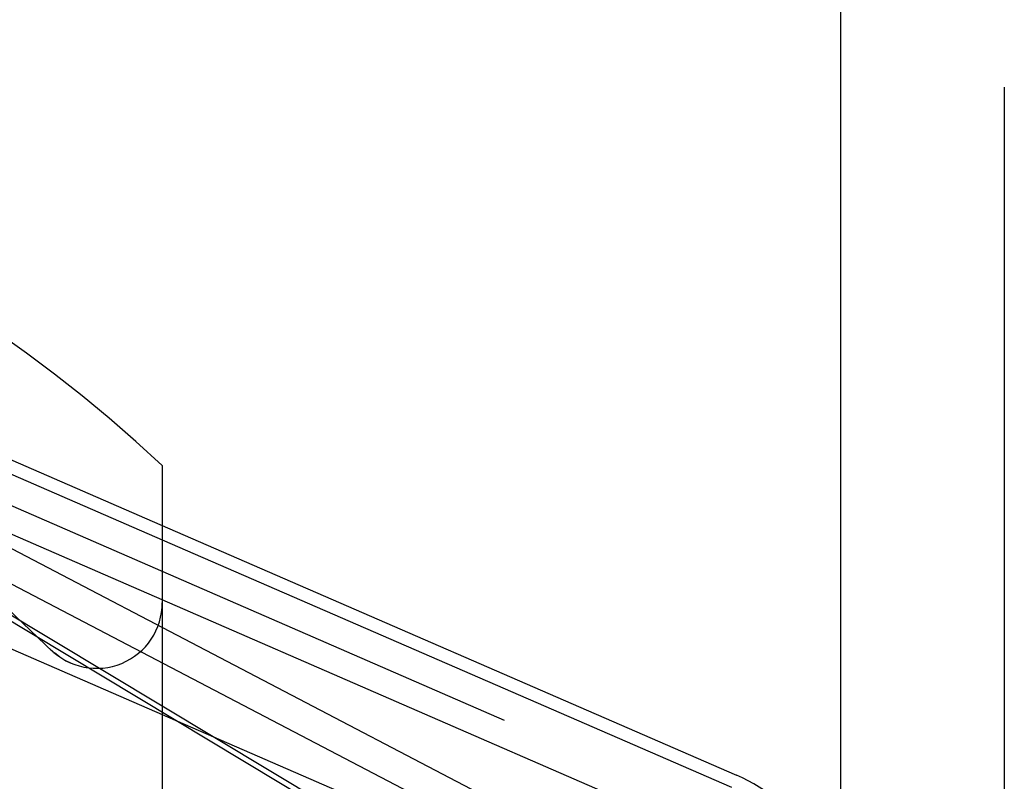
# Model space of a CAD drawing. Header units: millimetres. Extents: x 0 to 210, y 0 to 297.
# Tile 9 of 12: x 147.48 to 149.61, y 149.86 to 151.5. Entities that reach past the tile are written whole.
import ezdxf
from ezdxf.enums import TextEntityAlignment as Align

# ---------------------------------------------------------------- set-up
doc = ezdxf.new("R2010")
doc.units = ezdxf.units.MM
doc.header["$LTSCALE"] = 19.36
for name, pattern in [('DOT', [0.2, 0.1, -0.1]), ('HIDDEN', [0.2, 0.1, -0.1]), ('PHANTOM', [0.8, 0.45, -0.05, 0.1, -0.05, 0.1, -0.05])]:
    doc.linetypes.add(name, pattern=pattern)
doc.layers.get('0').update_dxf_attribs({"linetype": 'CONTINUOUS'})
for name, color, linetype in [('DEFAULT_2', 8, 'HIDDEN'), ('DEFAULT_3', 7, 'PHANTOM'), ('Z_DIM_2D', 7, 'CONTINUOUS')]:
    doc.layers.add(name, color=color, linetype=linetype)
doc.styles.add('TEXTSTYLE_3', font='tridonic-metric-print-light.otf')
doc.styles.add('TEXTSTYLE_4', font='gdt', dxfattribs={"width": 0.7})
doc.dimstyles.new('DIMSTYLE_4', dxfattribs={"dimtxt": 2.2, "dimasz": 3.5, "dimexe": 1.5, "dimexo": 0, "dimgap": 0.55, "dimtad": 1, "dimdec": 1, "dimlfac": 3.529412, "dimdsep": 46, "dimtxsty": 'TEXTSTYLE_3', "dimcen": 0.09, "dimclrt": 5, "dimadec": 1, "dimazin": 2, "dimtp": 0.2, "dimtm": 0.2, "dimtfac": 1, "dimtdec": 1, "dimtofl": 0, "dimtmove": 0, "dimatfit": 3, "dimfxl": 0, "dimtolj": 1, "dimarcsym": 0})

# ---------------------------------------------------------------- blocks, each defined once
blk = doc.blocks.new('*D8')
at = {"layer": 'Z_DIM_2D', "color": 2, "linetype": 'Continuous', "transparency": 16777216}
for p, q in [((141.9829, 148.8953), (141.9829, 163.3255)), ((149.256, 149.153), (149.256, 163.3255)), ((145.6195, 161.8255), (124.9002, 161.8255)), ((141.9829, 161.8255), (145.6195, 161.8255)), ((149.256, 161.8255), (145.6195, 161.8255))]:
    blk.add_line(p, q, dxfattribs=at)
at = {"layer": 'Z_DIM_2D', "color": 5, "linetype": 'Continuous', "transparency": 16777216}
for s, style, p in [('`', 'TEXTSTYLE_4', (137.2425, 162.3755)), ('(24', 'TEXTSTYLE_3', (134.6758, 162.3755)), ('1.5)', 'TEXTSTYLE_3', (141.6807, 162.3755)), ('25.7', 'TEXTSTYLE_3', (130.1323, 162.3755))]:
    blk.add_text(s, height=2.2, dxfattribs=dict(at, style=style)).set_placement(p, align=Align.RIGHT)
blk = doc.blocks.new('_NONE')

msp = doc.modelspace()

# ---------------------------------------------------------------- linework, layer by layer
at = {"color": 7, "linetype": 'Continuous'}
for p, q in [((147.7912, 150.5377), (147.7912, 149.6462)), ((147.8025, 150.4031), (149.0312, 149.8689)), ((147.7912, 150.3771), (149.0199, 149.8429)), ((149.1087, 149.6745), (147.7912, 150.2474))]:
    msp.add_line(p, q, dxfattribs=at)
at = {"color": 9, "linetype": 'Continuous'}
msp.add_line((147.7912, 150.0002), (148.6054, 149.6462), dxfattribs=at)
at = {"color": 7, "linetype": 'Continuous'}
for centre, radius, start, end in [((145.6662, 148.2578), 3.1167, 47.0141, 133.3306), ((148.882, 149.5259), 0.374, 0, 66.5006)]:
    msp.add_arc(centre, radius, start, end, dxfattribs=at)
at = {"layer": 'DEFAULT_2', "color": 8, "linetype": 'HIDDEN'}
for p, q in [((146.7903, 150.8432), (147.8025, 150.4031)), ((146.779, 150.8172), (147.7912, 150.3771)), ((146.7542, 150.76), (148.995, 149.7857)), ((147.7912, 150.2474), (146.7316, 150.7081)), ((146.9137, 150.6462), (148.6234, 149.7531)), ((148.627, 149.6745), (146.8822, 150.5859)), ((146.6412, 150.5002), (147.7912, 150.0002)), ((147.0014, 150.48), (148.6789, 149.4721)), ((147.0073, 150.4898), (148.6848, 149.4818)), ((147.5494, 150.1411), (147.5593, 150.1322)), ((147.5696, 150.1244), (147.559, 150.1324))]:
    msp.add_line(p, q, dxfattribs=at)
msp.add_lwpolyline([(147.5698, 150.1243), (147.5811, 150.1173), (147.593, 150.1115)], dxfattribs=at)
for radius in [2.5925, 2.4508]:
    msp.add_circle((145.6662, 148.2578), radius, dxfattribs=at)
at = {"layer": 'DEFAULT_2', "color": 8, "linetype": 'DOT'}
msp.add_circle((145.6662, 148.2578), 2.5453, dxfattribs=at)
at = {"layer": 'DEFAULT_2', "color": 8, "linetype": 'HIDDEN'}
for centre, radius, start, end in [((145.6662, 148.2578), 2.6633, 44.8303, 136.2519), ((145.6662, 148.2578), 2.4792, 244.7888, 115.2112), ((145.6662, 148.2578), 2.125, 187.2786, 90), ((147.6495, 150.2414), 0.1417, 225.0029, 360)]:
    msp.add_arc(centre, radius, start, end, dxfattribs=at)
at = {"layer": 'DEFAULT_3', "color": 7, "linetype": 'PHANTOM'}
msp.add_line((149.6092, 182.3303), (149.6092, 132.3303), dxfattribs=at)

# ---------------------------------------------------------------- dimensions: what is measured, and where the dimension line sits
at = {"layer": 'Z_DIM_2D', "color": 2, "linetype": 'Continuous'}
dim = msp.add_linear_dim(base=(149.256, 161.8255), p1=(141.9829, 148.8953), p2=(149.256, 149.153), text='<>(24%%p1.5)', dimstyle='DIMSTYLE_4', override={"dimblk1": 'NONE', "dimblk2": 'NONE', "dimsah": 1}, dxfattribs=at)
dim.commit()
dim.dimension.update_dxf_attribs({"geometry": '*D8', "text_midpoint": (133.2905, 161.8255), "dimtype": 160})

doc.saveas('drawing.dxf')
